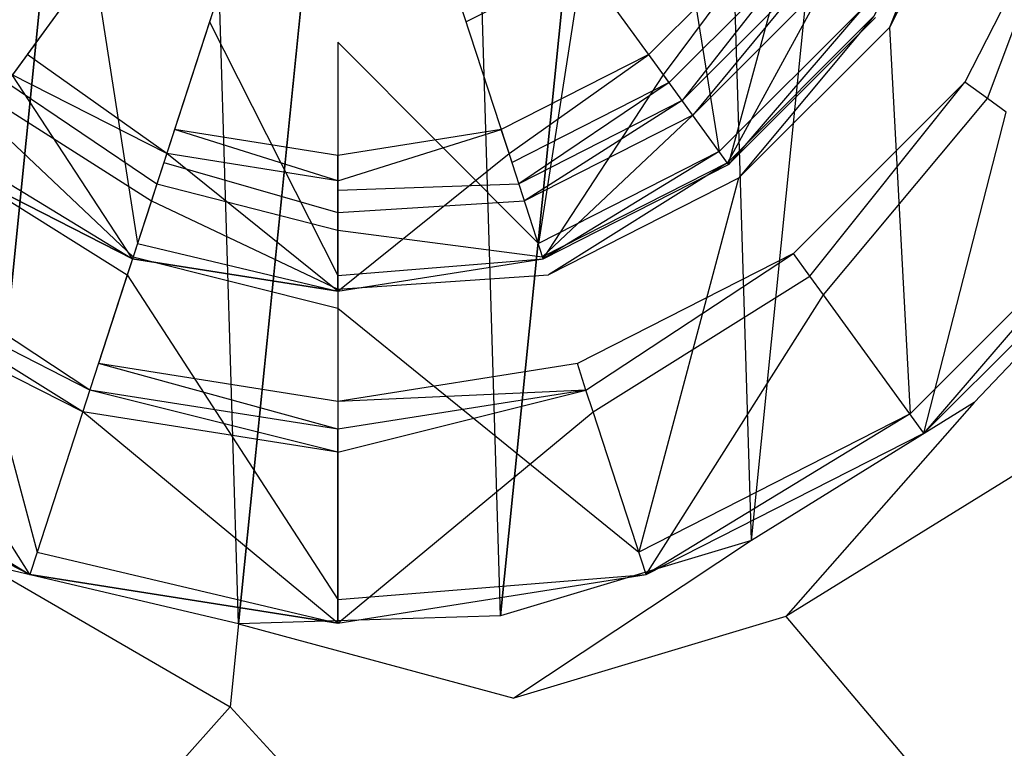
# Model space of a CAD drawing. Extents: x 0 to 0.595, y -0.5 to 0.
# Tile 6 of 12: x 0.289 to 0.319, y -0.194 to -0.172. Entities that reach past the tile are written whole.
import ezdxf

# ---------------------------------------------------------------- set-up
doc = ezdxf.new("R2010")
doc.units = 0
for name, color, linetype in [('L0_BECKEN_N_632210__0___REPLACE', 7, 'CONTINUOUS'), ('L1_ABLAUF60_ONOVO_2___REPLACEMT', 7, 'CONTINUOUS'), ('L2_ABLAUF60_ONOVO_1___REPLACEMT', 7, 'CONTINUOUS'), ('L3_ABLAUF60_ONOVO_0___REPLACEMT', 7, 'CONTINUOUS')]:
    doc.layers.add(name, color=color, linetype=linetype)

msp = doc.modelspace()

# ---------------------------------------------------------------- linework, layer by layer
at = {"layer": 'L0_BECKEN_N_632210__0___REPLACE', "color": 8}
for points, invisible_edges in [([(0.298806, -0.350042), (0.019741, -0.011666), (0.026766, -0.010055), (0.298806, -0.350042)], 14), ([(0.298806, -0.350042), (0.026766, -0.010055), (0.033893, -0.010055), (0.298806, -0.350042)], 14), ([(0.563719, -0.010055), (0.298806, -0.350042), (0.033893, -0.010055), (0.563719, -0.010055)], 14), ([(0.577872, -0.011666), (0.298806, -0.350042), (0.570846, -0.010055), (0.577872, -0.011666)], 14), ([(0.570846, -0.010055), (0.298806, -0.350042), (0.563719, -0.010055), (0.570846, -0.010055)], 14), ([(0.298806, -0.350042), (0.015442, -0.015347), (0.019741, -0.011666), (0.298806, -0.350042)], 14), ([(0.582171, -0.015347), (0.298806, -0.350042), (0.577872, -0.011666), (0.582171, -0.015347)], 14), ([(0.298806, -0.350042), (0.013559, -0.021362), (0.015442, -0.015347), (0.298806, -0.350042)], 14), ([(0.584053, -0.021362), (0.298806, -0.350042), (0.582171, -0.015347), (0.584053, -0.021362)], 14), ([(0.298806, -0.350042), (0.013559, -0.028644), (0.013559, -0.021362), (0.298806, -0.350042)], 14), ([(0.584053, -0.029628), (0.298806, -0.350042), (0.584053, -0.021362), (0.584053, -0.029628)], 14), ([(0.298806, -0.350042), (0.013559, -0.470966), (0.013559, -0.028644), (0.298806, -0.350042)], 14), ([(0.584053, -0.472364), (0.298806, -0.350042), (0.584053, -0.029628), (0.584053, -0.472364)], 14), ([(0.293954, -0.129911, 0.014337), (0.295776, -0.189783, 0.014337), (0.301837, -0.129671, 0.014337), (0.293954, -0.129911, 0.014337)], 13), ([(0.301837, -0.129671, 0.014337), (0.295776, -0.189783, 0.014337), (0.303658, -0.189543, 0.014337), (0.301837, -0.129671, 0.014337)], 10), ([(0.301837, -0.129671, 0.014337), (0.303658, -0.189543, 0.014337), (0.309513, -0.13148, 0.014337), (0.301837, -0.129671, 0.014337)], 13), ([(0.286403, -0.132183, 0.014337), (0.2881, -0.187975, 0.014337), (0.293954, -0.129911, 0.014337), (0.286403, -0.132183, 0.014337)], 13), ([(0.293954, -0.129911, 0.014337), (0.2881, -0.187975, 0.014337), (0.295776, -0.189783, 0.014337), (0.293954, -0.129911, 0.014337)], 10), ([(0.309513, -0.13148, 0.014337), (0.303658, -0.189543, 0.014337), (0.31121, -0.187272, 0.014337), (0.309513, -0.13148, 0.014337)], 10), ([(0.309513, -0.13148, 0.014337), (0.31121, -0.187272, 0.014337), (0.316459, -0.135213, 0.014337), (0.309513, -0.13148, 0.014337)], 13), ([(0.316459, -0.135213, 0.014337), (0.31121, -0.187272, 0.014337), (0.317916, -0.183123, 0.014337), (0.316459, -0.135213, 0.014337)], 15), ([(0.316459, -0.135213, 0.014337), (0.317916, -0.183123, 0.014337), (0.322202, -0.140617, 0.014337), (0.316459, -0.135213, 0.014337)], 15), ([(0.322202, -0.140617, 0.014337), (0.317916, -0.183123, 0.014337), (0.32332, -0.17738, 0.014337), (0.322202, -0.140617, 0.014337)], 15), ([(0.319503, -0.185066, 0.020079), (0.32332, -0.17738, 0.020079), (0.317916, -0.183123, 0.020079), (0.319503, -0.185066, 0.020079)], 13), ([(0.317916, -0.183123, 0.020079), (0.32332, -0.17738, 0.014337), (0.317916, -0.183123, 0.014337), (0.317916, -0.183123, 0.020079)], 13), ([(0.32332, -0.17738, 0.014337), (0.317916, -0.183123, 0.020079), (0.32332, -0.17738, 0.020079), (0.32332, -0.17738, 0.014337)], 14), ([(0.31224, -0.189559, 0.020079), (0.317916, -0.183123, 0.020079), (0.31121, -0.187272, 0.020079), (0.31224, -0.189559, 0.020079)], 13), ([(0.31121, -0.187272, 0.014337), (0.317916, -0.183123, 0.020079), (0.317916, -0.183123, 0.014337), (0.31121, -0.187272, 0.014337)], 13), ([(0.317916, -0.183123, 0.020079), (0.31121, -0.187272, 0.014337), (0.31121, -0.187272, 0.020079), (0.317916, -0.183123, 0.020079)], 14), ([(0.317916, -0.183123, 0.020079), (0.31224, -0.189559, 0.020079), (0.319503, -0.185066, 0.020079), (0.317916, -0.183123, 0.020079)], 14), ([(0.551291, -0.465901, 0.020079), (0.319503, -0.185066, 0.020079), (0.31224, -0.189559, 0.020079), (0.551291, -0.465901, 0.020079)], 13), ([(0.304061, -0.192019, 0.020079), (0.31121, -0.187272, 0.020079), (0.303658, -0.189543, 0.020079), (0.304061, -0.192019, 0.020079)], 13), ([(0.303658, -0.189543, 0.014337), (0.31121, -0.187272, 0.020079), (0.31121, -0.187272, 0.014337), (0.303658, -0.189543, 0.014337)], 13), ([(0.31121, -0.187272, 0.020079), (0.303658, -0.189543, 0.014337), (0.303658, -0.189543, 0.020079), (0.31121, -0.187272, 0.020079)], 14), ([(0.31121, -0.187272, 0.020079), (0.304061, -0.192019, 0.020079), (0.31224, -0.189559, 0.020079), (0.31121, -0.187272, 0.020079)], 14), ([(0.295524, -0.192279, 0.020079), (0.2881, -0.187975, 0.020079), (0.287211, -0.19032, 0.020079), (0.295524, -0.192279, 0.020079)], 13), ([(0.2881, -0.187975, 0.020079), (0.295524, -0.192279, 0.020079), (0.295776, -0.189783, 0.020079), (0.2881, -0.187975, 0.020079)], 14), ([(0.2881, -0.187975, 0.020079), (0.295776, -0.189783, 0.014337), (0.2881, -0.187975, 0.014337), (0.2881, -0.187975, 0.020079)], 13), ([(0.295776, -0.189783, 0.014337), (0.2881, -0.187975, 0.020079), (0.295776, -0.189783, 0.020079), (0.295776, -0.189783, 0.014337)], 14), ([(0.295776, -0.189783, 0.020079), (0.304061, -0.192019, 0.020079), (0.303658, -0.189543, 0.020079), (0.295776, -0.189783, 0.020079)], 14), ([(0.295776, -0.189783, 0.014337), (0.303658, -0.189543, 0.020079), (0.303658, -0.189543, 0.014337), (0.295776, -0.189783, 0.014337)], 13), ([(0.303658, -0.189543, 0.020079), (0.295776, -0.189783, 0.014337), (0.295776, -0.189783, 0.020079), (0.303658, -0.189543, 0.020079)], 14), ([(0.545896, -0.465901, 0.020079), (0.31224, -0.189559, 0.020079), (0.304061, -0.192019, 0.020079), (0.545896, -0.465901, 0.020079)], 13), ([(0.31224, -0.189559, 0.020079), (0.545896, -0.465901, 0.020079), (0.551291, -0.465901, 0.020079), (0.31224, -0.189559, 0.020079)], 14), ([(0.304061, -0.192019, 0.020079), (0.295776, -0.189783, 0.020079), (0.295524, -0.192279, 0.020079), (0.304061, -0.192019, 0.020079)], 13), ([(0.287211, -0.19032, 0.020079), (0.051717, -0.465901, 0.020079), (0.295524, -0.192279, 0.020079), (0.287211, -0.19032, 0.020079)], 14), ([(0.545896, -0.465901, 0.020079), (0.295524, -0.192279, 0.020079), (0.051717, -0.465901, 0.020079), (0.545896, -0.465901, 0.020079)], 13), ([(0.295524, -0.192279, 0.020079), (0.545896, -0.465901, 0.020079), (0.304061, -0.192019, 0.020079), (0.295524, -0.192279, 0.020079)], 14)]:
    msp.add_3dface(points, dxfattribs=dict(at, invisible_edges=invisible_edges))
at = {"layer": 'L1_ABLAUF60_ONOVO_2___REPLACEMT', "color": 8}
for points, invisible_edges in [([(0.298766, -0.159768, 0.020073), (0.291416, -0.169884, 0.020073), (0.294902, -0.17166, 0.020073), (0.298766, -0.159768, 0.020073)], 14), ([(0.298766, -0.159768, 0.020073), (0.294902, -0.17166, 0.020073), (0.298766, -0.172272, 0.020073), (0.298766, -0.159768, 0.020073)], 14), ([(0.30263, -0.17166, 0.020073), (0.298766, -0.159768, 0.020073), (0.298766, -0.172272, 0.020073), (0.30263, -0.17166, 0.020073)], 14), ([(0.306116, -0.169884, 0.020073), (0.298766, -0.159768, 0.020073), (0.30263, -0.17166, 0.020073), (0.306116, -0.169884, 0.020073)], 14), ([(0.28865, -0.167118, 0.020073), (0.28729, -0.175563, 0.018907), (0.291416, -0.169884, 0.020073), (0.28865, -0.167118, 0.020073)], 14), ([(0.310242, -0.175563, 0.018907), (0.308882, -0.167118, 0.020073), (0.306116, -0.169884, 0.020073), (0.310242, -0.175563, 0.018907)], 13), ([(0.308882, -0.167118, 0.020073), (0.310242, -0.175563, 0.018907), (0.314561, -0.171244, 0.018907), (0.308882, -0.167118, 0.020073)], 14), ([(0.292733, -0.178336, 0.018907), (0.291416, -0.169884, 0.020073), (0.28729, -0.175563, 0.018907), (0.292733, -0.178336, 0.018907)], 13), ([(0.291416, -0.169884, 0.020073), (0.292733, -0.178336, 0.018907), (0.294902, -0.17166, 0.020073), (0.291416, -0.169884, 0.020073)], 14), ([(0.304799, -0.178336, 0.018907), (0.306116, -0.169884, 0.020073), (0.30263, -0.17166, 0.020073), (0.304799, -0.178336, 0.018907)], 13), ([(0.306116, -0.169884, 0.020073), (0.304799, -0.178336, 0.018907), (0.310242, -0.175563, 0.018907), (0.306116, -0.169884, 0.020073)], 14), ([(0.310522, -0.175949, 0.018828), (0.314561, -0.171244, 0.018907), (0.310242, -0.175563, 0.018907), (0.310522, -0.175949, 0.018828)], 13), ([(0.314561, -0.171244, 0.018907), (0.310522, -0.175949, 0.018828), (0.314946, -0.171524, 0.018828), (0.314561, -0.171244, 0.018907)], 14), ([(0.314946, -0.171524, 0.018203), (0.310522, -0.175949, 0.018828), (0.310522, -0.175949, 0.018203), (0.314946, -0.171524, 0.018203)], 13), ([(0.310522, -0.175949, 0.018828), (0.314946, -0.171524, 0.018203), (0.314946, -0.171524, 0.018828), (0.310522, -0.175949, 0.018828)], 14), ([(0.298766, -0.179292, 0.018907), (0.294902, -0.17166, 0.020073), (0.292733, -0.178336, 0.018907), (0.298766, -0.179292, 0.018907)], 13), ([(0.294902, -0.17166, 0.020073), (0.298766, -0.179292, 0.018907), (0.298766, -0.172272, 0.020073), (0.294902, -0.17166, 0.020073)], 14), ([(0.298766, -0.172272, 0.020073), (0.304799, -0.178336, 0.018907), (0.30263, -0.17166, 0.020073), (0.298766, -0.172272, 0.020073)], 14), ([(0.304799, -0.178336, 0.018907), (0.298766, -0.172272, 0.020073), (0.298766, -0.179292, 0.018907), (0.304799, -0.178336, 0.018907)], 13), ([(0.292586, -0.178789, 0.018828), (0.28729, -0.175563, 0.018907), (0.28701, -0.175948, 0.018828), (0.292586, -0.178789, 0.018828)], 13), ([(0.28729, -0.175563, 0.018907), (0.292586, -0.178789, 0.018828), (0.292733, -0.178336, 0.018907), (0.28729, -0.175563, 0.018907)], 14), ([(0.304946, -0.178789, 0.018828), (0.310242, -0.175563, 0.018907), (0.304799, -0.178336, 0.018907), (0.304946, -0.178789, 0.018828)], 13), ([(0.310242, -0.175563, 0.018907), (0.304946, -0.178789, 0.018828), (0.310522, -0.175949, 0.018828), (0.310242, -0.175563, 0.018907)], 14), ([(0.292586, -0.178789, 0.018203), (0.28701, -0.175948, 0.018828), (0.28701, -0.175948, 0.018203), (0.292586, -0.178789, 0.018203)], 13), ([(0.28701, -0.175948, 0.018828), (0.292586, -0.178789, 0.018203), (0.292586, -0.178789, 0.018828), (0.28701, -0.175948, 0.018828)], 14), ([(0.310522, -0.175949, 0.018828), (0.304946, -0.178789, 0.018203), (0.310522, -0.175949, 0.018203), (0.310522, -0.175949, 0.018828)], 13), ([(0.304946, -0.178789, 0.018203), (0.310522, -0.175949, 0.018828), (0.304946, -0.178789, 0.018828), (0.304946, -0.178789, 0.018203)], 14), ([(0.298766, -0.179768, 0.018828), (0.292733, -0.178336, 0.018907), (0.292586, -0.178789, 0.018828), (0.298766, -0.179768, 0.018828)], 13), ([(0.292733, -0.178336, 0.018907), (0.298766, -0.179768, 0.018828), (0.298766, -0.179292, 0.018907), (0.292733, -0.178336, 0.018907)], 14), ([(0.298766, -0.179292, 0.018907), (0.304946, -0.178789, 0.018828), (0.304799, -0.178336, 0.018907), (0.298766, -0.179292, 0.018907)], 14), ([(0.298766, -0.179768, 0.018203), (0.292586, -0.178789, 0.018828), (0.292586, -0.178789, 0.018203), (0.298766, -0.179768, 0.018203)], 13), ([(0.292586, -0.178789, 0.018828), (0.298766, -0.179768, 0.018203), (0.298766, -0.179768, 0.018828), (0.292586, -0.178789, 0.018828)], 14), ([(0.304946, -0.178789, 0.018828), (0.298766, -0.179292, 0.018907), (0.298766, -0.179768, 0.018828), (0.304946, -0.178789, 0.018828)], 13), ([(0.304946, -0.178789, 0.018828), (0.298766, -0.179768, 0.018203), (0.304946, -0.178789, 0.018203), (0.304946, -0.178789, 0.018828)], 13), ([(0.298766, -0.179768, 0.018203), (0.304946, -0.178789, 0.018828), (0.298766, -0.179768, 0.018828), (0.298766, -0.179768, 0.018203)], 14)]:
    msp.add_3dface(points, dxfattribs=dict(at, invisible_edges=invisible_edges))
at = {"layer": 'L2_ABLAUF60_ONOVO_1___REPLACEMT', "color": 8}
for points, invisible_edges in [([(0.298766, -0.159768, 0.014885), (0.2799, -0.173475, 0.014885), (0.276587, -0.166975, 0.014885), (0.298766, -0.159768, 0.014885)], 14), ([(0.298766, -0.159768, 0.014885), (0.285059, -0.178635, 0.014885), (0.2799, -0.173475, 0.014885), (0.298766, -0.159768, 0.014885)], 14), ([(0.298766, -0.159768, 0.016357), (0.285047, -0.169735, 0.016357), (0.288799, -0.173487, 0.016357), (0.298766, -0.159768, 0.016357)], 14), ([(0.298766, -0.159768, 0.014885), (0.29156, -0.181947, 0.014885), (0.285059, -0.178635, 0.014885), (0.298766, -0.159768, 0.014885)], 14), ([(0.298766, -0.159768, 0.016357), (0.288799, -0.173487, 0.016357), (0.293526, -0.175895, 0.016357), (0.298766, -0.159768, 0.016357)], 14), ([(0.298766, -0.183088, 0.014885), (0.29156, -0.181947, 0.014885), (0.298766, -0.159768, 0.014885), (0.298766, -0.183088, 0.014885)], 14), ([(0.298766, -0.159768, 0.016357), (0.293526, -0.175895, 0.016357), (0.298766, -0.176725, 0.016357), (0.298766, -0.159768, 0.016357)], 14), ([(0.317633, -0.173475, 0.014885), (0.312473, -0.178635, 0.014885), (0.298766, -0.159768, 0.014885), (0.317633, -0.173475, 0.014885)], 14), ([(0.312473, -0.178635, 0.014885), (0.305972, -0.181947, 0.014885), (0.298766, -0.159768, 0.014885), (0.312473, -0.178635, 0.014885)], 14), ([(0.320945, -0.166975, 0.014885), (0.317633, -0.173475, 0.014885), (0.298766, -0.159768, 0.014885), (0.320945, -0.166975, 0.014885)], 14), ([(0.305972, -0.181947, 0.014885), (0.298766, -0.183088, 0.014885), (0.298766, -0.159768, 0.014885), (0.305972, -0.181947, 0.014885)], 14), ([(0.308733, -0.173487, 0.016357), (0.298766, -0.159768, 0.016357), (0.304006, -0.175895, 0.016357), (0.308733, -0.173487, 0.016357)], 14), ([(0.304006, -0.175895, 0.016357), (0.298766, -0.159768, 0.016357), (0.298766, -0.176725, 0.016357), (0.304006, -0.175895, 0.016357)], 14), ([(0.312485, -0.169735, 0.016357), (0.298766, -0.159768, 0.016357), (0.308733, -0.173487, 0.016357), (0.312485, -0.169735, 0.016357)], 14), ([(0.315362, -0.171826, 0.01811), (0.317728, -0.165929, 0.01811), (0.314896, -0.171487, 0.01811), (0.315362, -0.171826, 0.01811)], 13), ([(0.317728, -0.165929, 0.01811), (0.315362, -0.171826, 0.01811), (0.318276, -0.166107, 0.01811), (0.317728, -0.165929, 0.01811)], 14), ([(0.32246, -0.176983, 0.019885), (0.318276, -0.166107, 0.01811), (0.315362, -0.171826, 0.01811), (0.32246, -0.176983, 0.019885)], 13), ([(0.318276, -0.166107, 0.01811), (0.32246, -0.176983, 0.019885), (0.32662, -0.168818, 0.019885), (0.318276, -0.166107, 0.01811)], 14), ([(0.320945, -0.166975, 0.014885), (0.318311, -0.173968, 0.014885), (0.317633, -0.173475, 0.014885), (0.320945, -0.166975, 0.014885)], 13), ([(0.318311, -0.173968, 0.014885), (0.320945, -0.166975, 0.014885), (0.321742, -0.167234, 0.014885), (0.318311, -0.173968, 0.014885)], 14), ([(0.321742, -0.167234, 0.014885), (0.318871, -0.174375, 0.015397), (0.318311, -0.173968, 0.014885), (0.321742, -0.167234, 0.014885)], 13), ([(0.309127, -0.174029, 0.016357), (0.312485, -0.169735, 0.016357), (0.308733, -0.173487, 0.016357), (0.309127, -0.174029, 0.016357)], 13), ([(0.312485, -0.169735, 0.016357), (0.309127, -0.174029, 0.016357), (0.313027, -0.170129, 0.016357), (0.312485, -0.169735, 0.016357)], 14), ([(0.309444, -0.174465, 0.016767), (0.313027, -0.170129, 0.016357), (0.309127, -0.174029, 0.016357), (0.309444, -0.174465, 0.016767)], 13), ([(0.313027, -0.170129, 0.016357), (0.309444, -0.174465, 0.016767), (0.313463, -0.170446, 0.016767), (0.313027, -0.170129, 0.016357)], 14), ([(0.310485, -0.175898, 0.01811), (0.313463, -0.170446, 0.016767), (0.309444, -0.174465, 0.016767), (0.310485, -0.175898, 0.01811)], 13), ([(0.313463, -0.170446, 0.016767), (0.310485, -0.175898, 0.01811), (0.314896, -0.171487, 0.01811), (0.313463, -0.170446, 0.016767)], 14), ([(0.310824, -0.176364, 0.01811), (0.314896, -0.171487, 0.01811), (0.310485, -0.175898, 0.01811), (0.310824, -0.176364, 0.01811)], 13), ([(0.314896, -0.171487, 0.01811), (0.310824, -0.176364, 0.01811), (0.315362, -0.171826, 0.01811), (0.314896, -0.171487, 0.01811)], 14), ([(0.315981, -0.183462, 0.019885), (0.315362, -0.171826, 0.01811), (0.310824, -0.176364, 0.01811), (0.315981, -0.183462, 0.019885)], 13), ([(0.315362, -0.171826, 0.01811), (0.315981, -0.183462, 0.019885), (0.32246, -0.176983, 0.019885), (0.315362, -0.171826, 0.01811)], 14), ([(0.293319, -0.176532, 0.016357), (0.288799, -0.173487, 0.016357), (0.288405, -0.174029, 0.016357), (0.293319, -0.176532, 0.016357)], 13), ([(0.288799, -0.173487, 0.016357), (0.293319, -0.176532, 0.016357), (0.293526, -0.175895, 0.016357), (0.288799, -0.173487, 0.016357)], 14), ([(0.304213, -0.176532, 0.016357), (0.308733, -0.173487, 0.016357), (0.304006, -0.175895, 0.016357), (0.304213, -0.176532, 0.016357)], 13), ([(0.308733, -0.173487, 0.016357), (0.304213, -0.176532, 0.016357), (0.309127, -0.174029, 0.016357), (0.308733, -0.173487, 0.016357)], 14), ([(0.317633, -0.173475, 0.014885), (0.312966, -0.179313, 0.014885), (0.312473, -0.178635, 0.014885), (0.317633, -0.173475, 0.014885)], 13), ([(0.312966, -0.179313, 0.014885), (0.317633, -0.173475, 0.014885), (0.318311, -0.173968, 0.014885), (0.312966, -0.179313, 0.014885)], 14), ([(0.293152, -0.177046, 0.016767), (0.288405, -0.174029, 0.016357), (0.288088, -0.174465, 0.016767), (0.293152, -0.177046, 0.016767)], 13), ([(0.288405, -0.174029, 0.016357), (0.293152, -0.177046, 0.016767), (0.293319, -0.176532, 0.016357), (0.288405, -0.174029, 0.016357)], 14), ([(0.30438, -0.177046, 0.016767), (0.309127, -0.174029, 0.016357), (0.304213, -0.176532, 0.016357), (0.30438, -0.177046, 0.016767)], 13), ([(0.309127, -0.174029, 0.016357), (0.30438, -0.177046, 0.016767), (0.309444, -0.174465, 0.016767), (0.309127, -0.174029, 0.016357)], 14), ([(0.318311, -0.173968, 0.014885), (0.313373, -0.179873, 0.015397), (0.312966, -0.179313, 0.014885), (0.318311, -0.173968, 0.014885)], 13), ([(0.313373, -0.179873, 0.015397), (0.318311, -0.173968, 0.014885), (0.318871, -0.174375, 0.015397), (0.313373, -0.179873, 0.015397)], 14), ([(0.292605, -0.17873, 0.01811), (0.288088, -0.174465, 0.016767), (0.287047, -0.175898, 0.01811), (0.292605, -0.17873, 0.01811)], 13), ([(0.288088, -0.174465, 0.016767), (0.292605, -0.17873, 0.01811), (0.293152, -0.177046, 0.016767), (0.288088, -0.174465, 0.016767)], 14), ([(0.304927, -0.17873, 0.01811), (0.309444, -0.174465, 0.016767), (0.30438, -0.177046, 0.016767), (0.304927, -0.17873, 0.01811)], 13), ([(0.309444, -0.174465, 0.016767), (0.304927, -0.17873, 0.01811), (0.310485, -0.175898, 0.01811), (0.309444, -0.174465, 0.016767)], 14), ([(0.318871, -0.174375, 0.015397), (0.3164, -0.184039, 0.019204), (0.313373, -0.179873, 0.015397), (0.318871, -0.174375, 0.015397)], 13), ([(0.3164, -0.184039, 0.019204), (0.318871, -0.174375, 0.015397), (0.323037, -0.177402, 0.019204), (0.3164, -0.184039, 0.019204)], 14), ([(0.292427, -0.179278, 0.01811), (0.287047, -0.175898, 0.01811), (0.286708, -0.176364, 0.01811), (0.292427, -0.179278, 0.01811)], 13), ([(0.287047, -0.175898, 0.01811), (0.292427, -0.179278, 0.01811), (0.292605, -0.17873, 0.01811), (0.287047, -0.175898, 0.01811)], 14), ([(0.298766, -0.177395, 0.016357), (0.293526, -0.175895, 0.016357), (0.293319, -0.176532, 0.016357), (0.298766, -0.177395, 0.016357)], 13), ([(0.293526, -0.175895, 0.016357), (0.298766, -0.177395, 0.016357), (0.298766, -0.176725, 0.016357), (0.293526, -0.175895, 0.016357)], 14), ([(0.298766, -0.176725, 0.016357), (0.304213, -0.176532, 0.016357), (0.304006, -0.175895, 0.016357), (0.298766, -0.176725, 0.016357)], 14), ([(0.305105, -0.179278, 0.01811), (0.310485, -0.175898, 0.01811), (0.304927, -0.17873, 0.01811), (0.305105, -0.179278, 0.01811)], 13), ([(0.310485, -0.175898, 0.01811), (0.305105, -0.179278, 0.01811), (0.310824, -0.176364, 0.01811), (0.310485, -0.175898, 0.01811)], 14), ([(0.289716, -0.187622, 0.019885), (0.286708, -0.176364, 0.01811), (0.281551, -0.183462, 0.019885), (0.289716, -0.187622, 0.019885)], 13), ([(0.286708, -0.176364, 0.01811), (0.289716, -0.187622, 0.019885), (0.292427, -0.179278, 0.01811), (0.286708, -0.176364, 0.01811)], 14), ([(0.298766, -0.177935, 0.016767), (0.293319, -0.176532, 0.016357), (0.293152, -0.177046, 0.016767), (0.298766, -0.177935, 0.016767)], 13), ([(0.293319, -0.176532, 0.016357), (0.298766, -0.177935, 0.016767), (0.298766, -0.177395, 0.016357), (0.293319, -0.176532, 0.016357)], 14), ([(0.304213, -0.176532, 0.016357), (0.298766, -0.176725, 0.016357), (0.298766, -0.177395, 0.016357), (0.304213, -0.176532, 0.016357)], 13), ([(0.298766, -0.177395, 0.016357), (0.30438, -0.177046, 0.016767), (0.304213, -0.176532, 0.016357), (0.298766, -0.177395, 0.016357)], 14), ([(0.307816, -0.187622, 0.019885), (0.310824, -0.176364, 0.01811), (0.305105, -0.179278, 0.01811), (0.307816, -0.187622, 0.019885)], 13), ([(0.310824, -0.176364, 0.01811), (0.307816, -0.187622, 0.019885), (0.315981, -0.183462, 0.019885), (0.310824, -0.176364, 0.01811)], 14), ([(0.298766, -0.179706, 0.01811), (0.293152, -0.177046, 0.016767), (0.292605, -0.17873, 0.01811), (0.298766, -0.179706, 0.01811)], 13), ([(0.293152, -0.177046, 0.016767), (0.298766, -0.179706, 0.01811), (0.298766, -0.177935, 0.016767), (0.293152, -0.177046, 0.016767)], 14), ([(0.298766, -0.177935, 0.016767), (0.304927, -0.17873, 0.01811), (0.30438, -0.177046, 0.016767), (0.298766, -0.177935, 0.016767)], 14), ([(0.30438, -0.177046, 0.016767), (0.298766, -0.177395, 0.016357), (0.298766, -0.177935, 0.016767), (0.30438, -0.177046, 0.016767)], 13), ([(0.3164, -0.184039, 0.019885), (0.32246, -0.176983, 0.019885), (0.315981, -0.183462, 0.019885), (0.3164, -0.184039, 0.019885)], 13), ([(0.32246, -0.176983, 0.019885), (0.3164, -0.184039, 0.019885), (0.323037, -0.177402, 0.019885), (0.32246, -0.176983, 0.019885)], 14), ([(0.323037, -0.177402, 0.019204), (0.3164, -0.184039, 0.019885), (0.3164, -0.184039, 0.019204), (0.323037, -0.177402, 0.019204)], 13), ([(0.3164, -0.184039, 0.019885), (0.323037, -0.177402, 0.019204), (0.323037, -0.177402, 0.019885), (0.3164, -0.184039, 0.019885)], 14), ([(0.304927, -0.17873, 0.01811), (0.298766, -0.177935, 0.016767), (0.298766, -0.179706, 0.01811), (0.304927, -0.17873, 0.01811)], 13), ([(0.285059, -0.178635, 0.014885), (0.291301, -0.182744, 0.014885), (0.284566, -0.179313, 0.014885), (0.285059, -0.178635, 0.014885)], 13), ([(0.291301, -0.182744, 0.014885), (0.285059, -0.178635, 0.014885), (0.29156, -0.181947, 0.014885), (0.291301, -0.182744, 0.014885)], 14), ([(0.312473, -0.178635, 0.014885), (0.306231, -0.182744, 0.014885), (0.305972, -0.181947, 0.014885), (0.312473, -0.178635, 0.014885)], 13), ([(0.306231, -0.182744, 0.014885), (0.312473, -0.178635, 0.014885), (0.312966, -0.179313, 0.014885), (0.306231, -0.182744, 0.014885)], 14), ([(0.298766, -0.180282, 0.01811), (0.292605, -0.17873, 0.01811), (0.292427, -0.179278, 0.01811), (0.298766, -0.180282, 0.01811)], 13), ([(0.292605, -0.17873, 0.01811), (0.298766, -0.180282, 0.01811), (0.298766, -0.179706, 0.01811), (0.292605, -0.17873, 0.01811)], 14), ([(0.298766, -0.179706, 0.01811), (0.305105, -0.179278, 0.01811), (0.304927, -0.17873, 0.01811), (0.298766, -0.179706, 0.01811)], 14), ([(0.284566, -0.179313, 0.014885), (0.291087, -0.183402, 0.015397), (0.284159, -0.179873, 0.015397), (0.284566, -0.179313, 0.014885)], 13), ([(0.291087, -0.183402, 0.015397), (0.284566, -0.179313, 0.014885), (0.291301, -0.182744, 0.014885), (0.291087, -0.183402, 0.015397)], 14), ([(0.298766, -0.189056, 0.019885), (0.292427, -0.179278, 0.01811), (0.289716, -0.187622, 0.019885), (0.298766, -0.189056, 0.019885)], 13), ([(0.292427, -0.179278, 0.01811), (0.298766, -0.189056, 0.019885), (0.298766, -0.180282, 0.01811), (0.292427, -0.179278, 0.01811)], 14), ([(0.305105, -0.179278, 0.01811), (0.298766, -0.179706, 0.01811), (0.298766, -0.180282, 0.01811), (0.305105, -0.179278, 0.01811)], 13), ([(0.298766, -0.180282, 0.01811), (0.307816, -0.187622, 0.019885), (0.305105, -0.179278, 0.01811), (0.298766, -0.180282, 0.01811)], 14), ([(0.312966, -0.179313, 0.014885), (0.306445, -0.183402, 0.015397), (0.306231, -0.182744, 0.014885), (0.312966, -0.179313, 0.014885)], 13), ([(0.306445, -0.183402, 0.015397), (0.312966, -0.179313, 0.014885), (0.313373, -0.179873, 0.015397), (0.306445, -0.183402, 0.015397)], 14), ([(0.284159, -0.179873, 0.015397), (0.289496, -0.1883, 0.019204), (0.281132, -0.184039, 0.019204), (0.284159, -0.179873, 0.015397)], 13), ([(0.289496, -0.1883, 0.019204), (0.284159, -0.179873, 0.015397), (0.291087, -0.183402, 0.015397), (0.289496, -0.1883, 0.019204)], 14), ([(0.313373, -0.179873, 0.015397), (0.308037, -0.1883, 0.019204), (0.306445, -0.183402, 0.015397), (0.313373, -0.179873, 0.015397)], 13), ([(0.308037, -0.1883, 0.019204), (0.313373, -0.179873, 0.015397), (0.3164, -0.184039, 0.019204), (0.308037, -0.1883, 0.019204)], 14), ([(0.307816, -0.187622, 0.019885), (0.298766, -0.180282, 0.01811), (0.298766, -0.189056, 0.019885), (0.307816, -0.187622, 0.019885)], 13), ([(0.29156, -0.181947, 0.014885), (0.298766, -0.183927, 0.014885), (0.291301, -0.182744, 0.014885), (0.29156, -0.181947, 0.014885)], 13), ([(0.298766, -0.183927, 0.014885), (0.29156, -0.181947, 0.014885), (0.298766, -0.183088, 0.014885), (0.298766, -0.183927, 0.014885)], 14), ([(0.306231, -0.182744, 0.014885), (0.298766, -0.183088, 0.014885), (0.305972, -0.181947, 0.014885), (0.306231, -0.182744, 0.014885)], 14), ([(0.291301, -0.182744, 0.014885), (0.298766, -0.184619, 0.015397), (0.291087, -0.183402, 0.015397), (0.291301, -0.182744, 0.014885)], 13), ([(0.298766, -0.184619, 0.015397), (0.291301, -0.182744, 0.014885), (0.298766, -0.183927, 0.014885), (0.298766, -0.184619, 0.015397)], 14), ([(0.306231, -0.182744, 0.014885), (0.298766, -0.184619, 0.015397), (0.298766, -0.183927, 0.014885), (0.306231, -0.182744, 0.014885)], 13), ([(0.298766, -0.184619, 0.015397), (0.306231, -0.182744, 0.014885), (0.306445, -0.183402, 0.015397), (0.298766, -0.184619, 0.015397)], 14), ([(0.298766, -0.183088, 0.014885), (0.306231, -0.182744, 0.014885), (0.298766, -0.183927, 0.014885), (0.298766, -0.183088, 0.014885)], 13), ([(0.289496, -0.1883, 0.019885), (0.281551, -0.183462, 0.019885), (0.281132, -0.184039, 0.019885), (0.289496, -0.1883, 0.019885)], 13), ([(0.281551, -0.183462, 0.019885), (0.289496, -0.1883, 0.019885), (0.289716, -0.187622, 0.019885), (0.281551, -0.183462, 0.019885)], 14), ([(0.291087, -0.183402, 0.015397), (0.298766, -0.189768, 0.019204), (0.289496, -0.1883, 0.019204), (0.291087, -0.183402, 0.015397)], 13), ([(0.298766, -0.189768, 0.019204), (0.291087, -0.183402, 0.015397), (0.298766, -0.184619, 0.015397), (0.298766, -0.189768, 0.019204)], 14), ([(0.306445, -0.183402, 0.015397), (0.298766, -0.189768, 0.019204), (0.298766, -0.184619, 0.015397), (0.306445, -0.183402, 0.015397)], 13), ([(0.298766, -0.189768, 0.019204), (0.306445, -0.183402, 0.015397), (0.308037, -0.1883, 0.019204), (0.298766, -0.189768, 0.019204)], 14), ([(0.308037, -0.1883, 0.019885), (0.315981, -0.183462, 0.019885), (0.307816, -0.187622, 0.019885), (0.308037, -0.1883, 0.019885)], 13), ([(0.315981, -0.183462, 0.019885), (0.308037, -0.1883, 0.019885), (0.3164, -0.184039, 0.019885), (0.315981, -0.183462, 0.019885)], 14), ([(0.289496, -0.1883, 0.019204), (0.281132, -0.184039, 0.019885), (0.281132, -0.184039, 0.019204), (0.289496, -0.1883, 0.019204)], 13), ([(0.281132, -0.184039, 0.019885), (0.289496, -0.1883, 0.019204), (0.289496, -0.1883, 0.019885), (0.281132, -0.184039, 0.019885)], 14), ([(0.3164, -0.184039, 0.019885), (0.308037, -0.1883, 0.019204), (0.3164, -0.184039, 0.019204), (0.3164, -0.184039, 0.019885)], 13), ([(0.308037, -0.1883, 0.019204), (0.3164, -0.184039, 0.019885), (0.308037, -0.1883, 0.019885), (0.308037, -0.1883, 0.019204)], 14), ([(0.298766, -0.189768, 0.019885), (0.289716, -0.187622, 0.019885), (0.289496, -0.1883, 0.019885), (0.298766, -0.189768, 0.019885)], 13), ([(0.289716, -0.187622, 0.019885), (0.298766, -0.189768, 0.019885), (0.298766, -0.189056, 0.019885), (0.289716, -0.187622, 0.019885)], 14), ([(0.298766, -0.189056, 0.019885), (0.308037, -0.1883, 0.019885), (0.307816, -0.187622, 0.019885), (0.298766, -0.189056, 0.019885)], 14), ([(0.298766, -0.189768, 0.019204), (0.289496, -0.1883, 0.019885), (0.289496, -0.1883, 0.019204), (0.298766, -0.189768, 0.019204)], 13), ([(0.289496, -0.1883, 0.019885), (0.298766, -0.189768, 0.019204), (0.298766, -0.189768, 0.019885), (0.289496, -0.1883, 0.019885)], 14), ([(0.308037, -0.1883, 0.019885), (0.298766, -0.189056, 0.019885), (0.298766, -0.189768, 0.019885), (0.308037, -0.1883, 0.019885)], 13), ([(0.308037, -0.1883, 0.019885), (0.298766, -0.189768, 0.019204), (0.308037, -0.1883, 0.019204), (0.308037, -0.1883, 0.019885)], 13), ([(0.298766, -0.189768, 0.019204), (0.308037, -0.1883, 0.019885), (0.298766, -0.189768, 0.019885), (0.298766, -0.189768, 0.019204)], 14)]:
    msp.add_3dface(points, dxfattribs=dict(at, invisible_edges=invisible_edges))
at = {"layer": 'L3_ABLAUF60_ONOVO_0___REPLACEMT', "color": 8}
for points, invisible_edges in [([(0.298766, -0.159768, 0.016953), (0.289413, -0.172641, 0.016953), (0.285893, -0.169121, 0.016953), (0.298766, -0.159768, 0.016953)], 14), ([(0.298766, -0.159768, 0.016953), (0.293849, -0.174902, 0.016953), (0.289413, -0.172641, 0.016953), (0.298766, -0.159768, 0.016953)], 14), ([(0.298766, -0.17568, 0.016953), (0.293849, -0.174902, 0.016953), (0.298766, -0.159768, 0.016953), (0.298766, -0.17568, 0.016953)], 14), ([(0.311639, -0.169121, 0.016953), (0.308119, -0.172641, 0.016953), (0.298766, -0.159768, 0.016953), (0.311639, -0.169121, 0.016953)], 14), ([(0.308119, -0.172641, 0.016953), (0.303683, -0.174902, 0.016953), (0.298766, -0.159768, 0.016953), (0.308119, -0.172641, 0.016953)], 14), ([(0.303683, -0.174902, 0.016953), (0.298766, -0.17568, 0.016953), (0.298766, -0.159768, 0.016953), (0.303683, -0.174902, 0.016953)], 14), ([(0.288967, -0.173256, 0.016953), (0.285893, -0.169121, 0.016953), (0.289413, -0.172641, 0.016953), (0.288967, -0.173256, 0.016953)], 14), ([(0.311639, -0.169121, 0.016953), (0.308566, -0.173256, 0.016953), (0.308119, -0.172641, 0.016953), (0.311639, -0.169121, 0.016953)], 13), ([(0.308566, -0.173256, 0.016953), (0.311639, -0.169121, 0.016953), (0.312254, -0.169568, 0.016953), (0.308566, -0.173256, 0.016953)], 14), ([(0.312254, -0.169568, 0.016953), (0.310522, -0.175949, 0.018203), (0.308566, -0.173256, 0.016953), (0.312254, -0.169568, 0.016953)], 13), ([(0.310522, -0.175949, 0.018203), (0.312254, -0.169568, 0.016953), (0.314946, -0.171524, 0.018203), (0.310522, -0.175949, 0.018203)], 14), ([(0.289413, -0.172641, 0.016953), (0.293614, -0.175624, 0.016953), (0.288967, -0.173256, 0.016953), (0.289413, -0.172641, 0.016953)], 13), ([(0.293614, -0.175624, 0.016953), (0.289413, -0.172641, 0.016953), (0.293849, -0.174902, 0.016953), (0.293614, -0.175624, 0.016953)], 14), ([(0.308119, -0.172641, 0.016953), (0.303918, -0.175624, 0.016953), (0.303683, -0.174902, 0.016953), (0.308119, -0.172641, 0.016953)], 13), ([(0.303918, -0.175624, 0.016953), (0.308119, -0.172641, 0.016953), (0.308566, -0.173256, 0.016953), (0.303918, -0.175624, 0.016953)], 14), ([(0.288967, -0.173256, 0.016953), (0.292586, -0.178789, 0.018203), (0.28701, -0.175948, 0.018203), (0.288967, -0.173256, 0.016953)], 13), ([(0.292586, -0.178789, 0.018203), (0.288967, -0.173256, 0.016953), (0.293614, -0.175624, 0.016953), (0.292586, -0.178789, 0.018203)], 14), ([(0.308566, -0.173256, 0.016953), (0.304946, -0.178789, 0.018203), (0.303918, -0.175624, 0.016953), (0.308566, -0.173256, 0.016953)], 13), ([(0.304946, -0.178789, 0.018203), (0.308566, -0.173256, 0.016953), (0.310522, -0.175949, 0.018203), (0.304946, -0.178789, 0.018203)], 14), ([(0.293849, -0.174902, 0.016953), (0.298766, -0.17644, 0.016953), (0.293614, -0.175624, 0.016953), (0.293849, -0.174902, 0.016953)], 13), ([(0.298766, -0.17644, 0.016953), (0.293849, -0.174902, 0.016953), (0.298766, -0.17568, 0.016953), (0.298766, -0.17644, 0.016953)], 14), ([(0.303683, -0.174902, 0.016953), (0.298766, -0.17644, 0.016953), (0.298766, -0.17568, 0.016953), (0.303683, -0.174902, 0.016953)], 13), ([(0.298766, -0.17644, 0.016953), (0.303683, -0.174902, 0.016953), (0.303918, -0.175624, 0.016953), (0.298766, -0.17644, 0.016953)], 14), ([(0.293614, -0.175624, 0.016953), (0.298766, -0.179768, 0.018203), (0.292586, -0.178789, 0.018203), (0.293614, -0.175624, 0.016953)], 13), ([(0.298766, -0.179768, 0.018203), (0.293614, -0.175624, 0.016953), (0.298766, -0.17644, 0.016953), (0.298766, -0.179768, 0.018203)], 14), ([(0.303918, -0.175624, 0.016953), (0.298766, -0.179768, 0.018203), (0.298766, -0.17644, 0.016953), (0.303918, -0.175624, 0.016953)], 13), ([(0.298766, -0.179768, 0.018203), (0.303918, -0.175624, 0.016953), (0.304946, -0.178789, 0.018203), (0.298766, -0.179768, 0.018203)], 14)]:
    msp.add_3dface(points, dxfattribs=dict(at, invisible_edges=invisible_edges))

doc.saveas('drawing.dxf')
